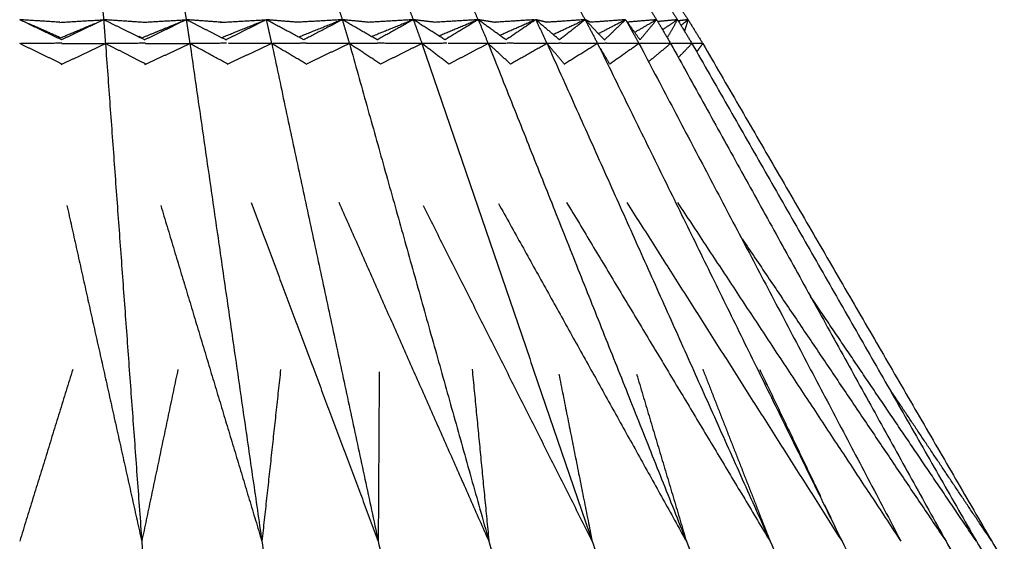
# Model space of a CAD drawing. Header units: millimetres. Extents: x 0 to 13.3, y 0 to 91.7.
# Tile 22 of 28: x 6.6 to 8.6, y 33.5 to 34.5. Entities that reach past the tile are written whole.
import ezdxf

# ---------------------------------------------------------------- set-up
doc = ezdxf.new("R2010")
doc.units = ezdxf.units.MM
doc.header["$MEASUREMENT"] = 0
doc.layers.add('Make2D$visible$lines', color=7, linetype='Continuous', true_color=0x000000)

msp = doc.modelspace()

# ---------------------------------------------------------------- linework, layer by layer
at = {"layer": 'Make2D$visible$lines'}
for points in [[(6.7931, 34.5827), (6.7948, 34.5623), (6.7966, 34.5418)], [(6.9524, 34.5827), (6.9558, 34.5623), (6.9593, 34.5418)], [(7.2533, 34.5827), (7.26, 34.5623), (7.2667, 34.5418)], [(7.3902, 34.5827), (7.3984, 34.5623), (7.4066, 34.5418)], [(7.5152, 34.5827), (7.5247, 34.5623), (7.5342, 34.5418)], [(7.7215, 34.5827), (7.7333, 34.5623), (7.745, 34.5418)], [(7.8593, 34.5827), (7.8726, 34.5623), (7.8858, 34.5418)], [(7.8996, 34.5827), (7.9133, 34.5623), (7.927, 34.5418)], [(7.92, 34.5827), (7.9339, 34.5623), (7.9478, 34.5418)], [(6.7104, 34.5368), (6.6708, 34.5393), (6.6313, 34.5418)], [(6.714, 34.5021), (6.6728, 34.5219), (6.6316, 34.5417)], [(6.7103, 34.5366), (6.7526, 34.5392), (6.7948, 34.5417)], [(6.7966, 34.5418), (6.7552, 34.522), (6.7138, 34.5022)], [(6.7966, 34.5418), (6.7984, 34.5184), (6.8002, 34.495)], [(6.8776, 34.5021), (6.8371, 34.522), (6.7966, 34.5418)], [(6.8737, 34.5366), (6.8351, 34.5392), (6.7966, 34.5418)], [(6.8711, 34.5059), (6.9152, 34.5239), (6.9593, 34.5418)], [(6.8737, 34.5368), (6.9165, 34.5393), (6.9593, 34.5418)], [(6.9593, 34.5418), (6.9176, 34.5216), (6.8758, 34.5014)], [(6.9593, 34.5418), (6.9629, 34.5184), (6.9665, 34.495)], [(7.0389, 34.5014), (6.9991, 34.5216), (6.9593, 34.5418)], [(7.031, 34.5365), (6.9951, 34.5392), (6.9593, 34.5418)], [(7.0265, 34.5366), (7.0717, 34.5392), (7.1169, 34.5418)], [(7.0287, 34.5066), (7.0689, 34.5227), (7.1092, 34.5388)], [(7.1169, 34.5418), (7.0766, 34.5217), (7.0363, 34.5016)], [(7.1169, 34.5418), (7.1222, 34.5184), (7.1275, 34.495)], [(7.1908, 34.5022), (7.1538, 34.522), (7.1169, 34.5418)], [(7.1781, 34.5367), (7.1475, 34.5393), (7.1169, 34.5418)], [(7.2667, 34.5418), (7.2224, 34.5393), (7.1781, 34.5367)], [(7.2632, 34.5405), (7.2223, 34.5241), (7.1813, 34.5077)], [(7.2667, 34.5418), (7.2288, 34.522), (7.1908, 34.5022)], [(7.2667, 34.5418), (7.2737, 34.5184), (7.2807, 34.495)], [(7.3354, 34.5022), (7.3011, 34.522), (7.2667, 34.5418)], [(7.3176, 34.5368), (7.2922, 34.5393), (7.2667, 34.5418)], [(7.4066, 34.5418), (7.3621, 34.5392), (7.3176, 34.5366)], [(7.4044, 34.5409), (7.3641, 34.5246), (7.3238, 34.5083)], [(7.4066, 34.5418), (7.3706, 34.5218), (7.3345, 34.5017)], [(7.4066, 34.5418), (7.4151, 34.5185), (7.4235, 34.4953)], [(7.4689, 34.5022), (7.4378, 34.522), (7.4068, 34.5417)], [(7.4479, 34.5369), (7.4274, 34.5393), (7.4069, 34.5418)], [(7.5342, 34.5418), (7.4911, 34.5392), (7.4479, 34.5366)], [(7.5297, 34.5399), (7.4935, 34.5248), (7.4573, 34.5097)], [(7.5342, 34.5418), (7.5016, 34.522), (7.4689, 34.5022)], [(7.5343, 34.5418), (7.5442, 34.5184), (7.554, 34.495)], [(7.5892, 34.5021), (7.5618, 34.5219), (7.5344, 34.5417)], [(7.568, 34.5365), (7.5517, 34.5391), (7.5355, 34.5416)], [(7.6446, 34.5417), (7.6063, 34.5392), (7.568, 34.5368)], [(7.6448, 34.5406), (7.611, 34.5257), (7.5772, 34.5109)], [(7.6473, 34.5416), (7.6183, 34.5219), (7.5892, 34.5022)], [(7.6477, 34.5418), (7.6588, 34.5184), (7.6699, 34.495)], [(7.6942, 34.5023), (7.6709, 34.5221), (7.6477, 34.5418)], [(7.67, 34.5365), (7.6588, 34.5392), (7.6477, 34.5418)], [(7.744, 34.5418), (7.7064, 34.5392), (7.6688, 34.5367)], [(7.7436, 34.5412), (7.713, 34.5268), (7.6823, 34.5124)], [(7.745, 34.5418), (7.7197, 34.522), (7.6944, 34.5022)], [(7.745, 34.5418), (7.7445, 34.5416), (7.7439, 34.5413)], [(7.745, 34.5418), (7.7572, 34.5184), (7.7694, 34.495)], [(7.784, 34.5009), (7.7645, 34.5213), (7.7451, 34.5418)], [(7.7555, 34.5368), (7.7503, 34.5393), (7.7452, 34.5418)], [(7.8244, 34.5418), (7.7898, 34.5392), (7.7552, 34.5367)], [(7.8244, 34.5416), (7.798, 34.5281), (7.7716, 34.5145)], [(7.8245, 34.5415), (7.8037, 34.5219), (7.783, 34.5023)], [(7.8248, 34.5418), (7.8379, 34.5184), (7.851, 34.495)], [(7.8858, 34.5418), (7.8572, 34.5395), (7.8285, 34.5371)], [(7.8858, 34.5418), (7.864, 34.5293), (7.8422, 34.5167)], [(7.8858, 34.5418), (7.8694, 34.522), (7.8531, 34.5022)], [(7.8858, 34.5418), (7.8996, 34.5184), (7.9133, 34.495)], [(7.927, 34.5418), (7.9075, 34.54), (7.888, 34.5381)], [(7.927, 34.5418), (7.9122, 34.5319), (7.8974, 34.522)], [(7.927, 34.5418), (7.9168, 34.5242), (7.9065, 34.5065)], [(7.927, 34.5418), (7.9412, 34.5184), (7.9554, 34.495)], [(7.9478, 34.5418), (7.9381, 34.5407), (7.9284, 34.5396)], [(7.9478, 34.5418), (7.9408, 34.5362), (7.9339, 34.5305)], [(7.9478, 34.5418), (7.9442, 34.5307), (7.9406, 34.5195)], [(7.9478, 34.5418), (7.9622, 34.5184), (7.9766, 34.495)], [(6.7118, 34.5062), (6.6806, 34.52), (6.6494, 34.5338)], [(6.7118, 34.5062), (6.7456, 34.5204), (6.7794, 34.5346)], [(7.8533, 34.5018), (7.8413, 34.5186), (7.8293, 34.5355)], [(6.8712, 34.5063), (6.8686, 34.5076), (6.866, 34.5089)], [(6.7146, 34.4544), (6.6729, 34.4747), (6.6313, 34.495)], [(6.7146, 34.4954), (6.674, 34.4952), (6.6335, 34.495)], [(6.7128, 34.4535), (6.7565, 34.4742), (6.8002, 34.495)], [(6.7146, 34.4953), (6.7564, 34.4952), (6.7982, 34.495)], [(6.8789, 34.4954), (6.8395, 34.4952), (6.8002, 34.495)], [(6.8804, 34.4541), (6.8403, 34.4745), (6.8002, 34.495)], [(6.8002, 34.495), (6.836, 34.0051), (6.8717, 33.5151)], [(6.8781, 34.4536), (6.9223, 34.4743), (6.9665, 34.495)], [(6.8789, 34.4953), (6.9227, 34.4952), (6.9665, 34.495)], [(7.0385, 34.4954), (7.0025, 34.4952), (6.9665, 34.495)], [(7.0413, 34.4543), (7.0039, 34.4746), (6.9665, 34.495)], [(6.9665, 34.495), (7.0374, 34.0051), (7.1083, 33.5151)], [(7.1275, 34.495), (7.0835, 34.4743), (7.0395, 34.4536)], [(7.1275, 34.495), (7.0851, 34.4951), (7.0427, 34.4953)], [(7.1276, 34.4947), (7.2325, 34.0049), (7.3374, 33.5151)], [(7.196, 34.4544), (7.1619, 34.4746), (7.1279, 34.4947)], [(7.1955, 34.4954), (7.1626, 34.4952), (7.1296, 34.495)], [(7.2807, 34.495), (7.2377, 34.4744), (7.1947, 34.4538)], [(7.2807, 34.495), (7.2381, 34.4951), (7.1955, 34.4953)], [(7.3355, 34.4953), (7.3081, 34.4951), (7.2807, 34.495)], [(7.3419, 34.4544), (7.3113, 34.4747), (7.2807, 34.495)], [(7.2807, 34.495), (7.4178, 34.0061), (7.5549, 33.5172)], [(7.4218, 34.495), (7.3786, 34.4952), (7.3355, 34.4954)], [(7.4236, 34.495), (7.3828, 34.4747), (7.3419, 34.4544)], [(7.4236, 34.495), (7.5912, 34.0051), (7.7588, 33.5151)], [(7.4728, 34.4954), (7.4483, 34.4952), (7.4237, 34.495)], [(7.4767, 34.4544), (7.4502, 34.4747), (7.4237, 34.4949)], [(7.554, 34.495), (7.5145, 34.4951), (7.475, 34.4953)], [(7.554, 34.495), (7.5154, 34.4747), (7.4767, 34.4544)], [(7.5891, 34.4953), (7.5716, 34.4951), (7.554, 34.495)], [(7.5981, 34.4544), (7.5761, 34.4747), (7.554, 34.495)], [(7.554, 34.495), (7.7492, 34.0051), (7.9444, 33.5151)], [(7.6699, 34.495), (7.6303, 34.4952), (7.5906, 34.4954)], [(7.6699, 34.495), (7.634, 34.4747), (7.5981, 34.4544)], [(7.6984, 34.4954), (7.6841, 34.4952), (7.6699, 34.495)], [(7.7047, 34.4539), (7.6873, 34.4744), (7.6699, 34.495)], [(7.6699, 34.495), (7.8896, 34.0051), (8.1093, 33.5151)], [(7.7694, 34.495), (7.7339, 34.4952), (7.6984, 34.4953)], [(7.7682, 34.4942), (7.7362, 34.4743), (7.7043, 34.4544)], [(7.7696, 34.4946), (8.0103, 34.0049), (8.2509, 33.5151)], [(7.7869, 34.4954), (7.7785, 34.4952), (7.7701, 34.495)], [(7.7936, 34.4542), (7.7844, 34.4697), (7.7752, 34.4853)], [(7.8508, 34.495), (7.8189, 34.4952), (7.7869, 34.4953)], [(7.8509, 34.4949), (7.8222, 34.4746), (7.7935, 34.4544)], [(7.8575, 34.4954), (7.8543, 34.4952), (7.851, 34.495)], [(7.851, 34.495), (8.1086, 34.0058), (8.3663, 33.5166)], [(7.9133, 34.495), (7.8854, 34.4952), (7.8575, 34.4953)], [(7.9133, 34.495), (7.8916, 34.477), (7.8699, 34.459)], [(7.9554, 34.495), (7.9344, 34.4951), (7.9133, 34.4953)], [(7.9133, 34.495), (8.1845, 34.0051), (8.4557, 33.5151)], [(7.9554, 34.495), (7.942, 34.4812), (7.9286, 34.4674)], [(7.9766, 34.495), (7.966, 34.4951), (7.9554, 34.4952)], [(7.9554, 34.495), (8.2355, 34.0051), (8.5156, 33.5151)], [(7.9766, 34.495), (7.9707, 34.4868), (7.9647, 34.4786)], [(7.9766, 34.495), (8.2612, 34.0051), (8.5458, 33.5151)], [(6.7244, 34.1759), (6.798, 33.8455), (6.8717, 33.5151)], [(6.9092, 34.1759), (7.0087, 33.8455), (7.1083, 33.5151)], [(7.0873, 34.1818), (7.2124, 33.8485), (7.3374, 33.5151)], [(7.2597, 34.1828), (7.4075, 33.849), (7.5554, 33.5151)], [(7.4259, 34.1759), (7.5924, 33.8455), (7.7588, 33.5151)], [(7.5741, 34.1803), (7.7593, 33.8477), (7.9444, 33.5151)], [(7.7085, 34.1822), (7.9089, 33.8487), (8.1093, 33.5151)], [(7.8271, 34.1821), (8.039, 33.8486), (8.2509, 33.5151)], [(7.9268, 34.1821), (8.1469, 33.8486), (8.367, 33.5151)], [(8.0544, 34.1102), (8.255, 33.8127), (8.4557, 33.5151)], [(8.5156, 33.5151), (8.3522, 33.7561), (8.1889, 33.9971)], [(6.7357, 33.8534), (6.6835, 33.6843), (6.6313, 33.5151)], [(6.9429, 33.8534), (6.9073, 33.6843), (6.8717, 33.5151)], [(7.1452, 33.8534), (7.1268, 33.6843), (7.1083, 33.5151)], [(7.3394, 33.8487), (7.3384, 33.6819), (7.3374, 33.5151)], [(7.5224, 33.8537), (7.5388, 33.6854), (7.5552, 33.5172)], [(7.6932, 33.8443), (7.726, 33.6797), (7.7588, 33.5151)], [(7.8464, 33.8441), (7.8954, 33.6796), (7.9444, 33.5151)], [(7.9765, 33.8541), (8.0429, 33.6846), (8.1093, 33.5151)], [(8.0887, 33.8534), (8.1487, 33.7283), (8.2088, 33.6031)], [(8.5458, 33.5151), (8.4435, 33.6676), (8.3413, 33.8201)], [(8.2167, 33.5866), (8.2267, 33.5658), (8.2366, 33.545)], [(6.8717, 33.5151), (6.9365, 32.653), (7.0012, 31.7909)], [(7.1083, 33.5151), (7.2368, 32.653), (7.3653, 31.7909)], [(7.3374, 33.5151), (7.5277, 32.653), (7.7179, 31.7909)], [(7.5554, 33.5151), (7.8044, 32.653), (8.0533, 31.7909)], [(7.7588, 33.5151), (8.0626, 32.653), (8.3663, 31.7909)], [(7.9444, 33.5151), (8.2982, 32.653), (8.6519, 31.7909)], [(8.1093, 33.5151), (8.5073, 32.6534), (8.9053, 31.7916)], [(8.2509, 33.5151), (8.686, 32.6556), (9.121, 31.796)], [(8.4557, 33.5151), (8.9439, 32.6586), (9.4322, 31.8021)], [(8.5156, 33.5151), (9.0232, 32.653), (9.5308, 31.7909)], [(8.5458, 33.5151), (9.0615, 32.653), (9.5772, 31.7909)]]:
    msp.add_open_spline(points, degree=2, dxfattribs=at)

doc.saveas('drawing.dxf')
